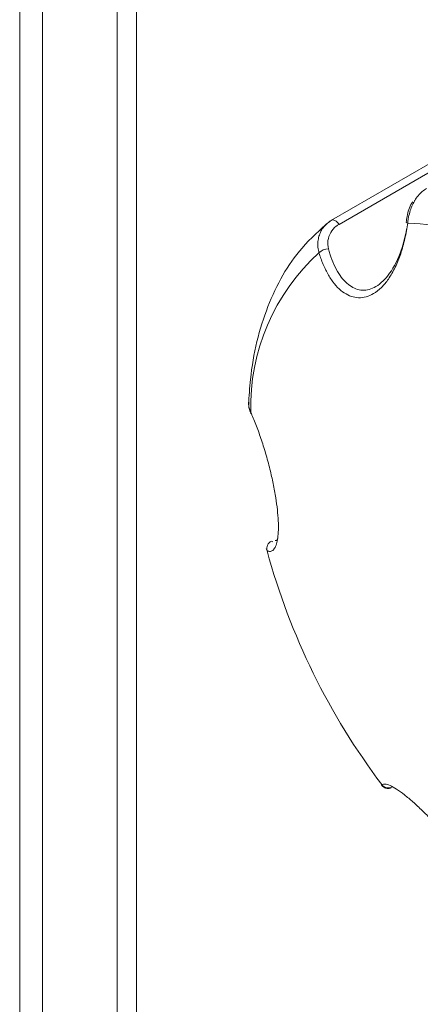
# Model space of a CAD drawing. Header units: millimetres. Extents: x -420 to 420, y -297 to 297.
# Tile 106 of 141: x 218.6 to 223.33, y 153.98 to 165.61. Entities that reach past the tile are written whole.
import ezdxf

# ---------------------------------------------------------------- set-up
doc = ezdxf.new("R2010")
doc.units = ezdxf.units.MM
doc.header["$MEASUREMENT"] = 0
doc.layers.add('layer 1', color=7, linetype='Continuous')

msp = doc.modelspace()

# ---------------------------------------------------------------- linework, layer by layer
at = {"layer": 'layer 1', "color": 7, "lineweight": 9}
for points in [[(218.597, 196.1239), (218.597, 196.1239), (218.597, 109.239), (218.597, 109.239)], [(218.8679, 195.8572), (218.8679, 195.8572), (218.8679, 109.3952), (218.8679, 109.3952)], [(219.7503, 190.9324), (219.7503, 190.9324), (219.7503, 148.4389), (219.7503, 148.4389)], [(219.9789, 190.8381), (219.9789, 190.8381), (219.9789, 148.5709), (219.9789, 148.5709)], [(222.2667, 174.6862), (222.2667, 174.6862), (256.9082, 154.6881), (256.9082, 154.6881)], [(224.6064, 164.5806), (224.6064, 164.5806), (222.2821, 163.2389), (222.2821, 163.2389)], [(224.6954, 164.5331), (224.6954, 164.5331), (222.371, 163.1913), (222.371, 163.1913)], [(222.2821, 163.2389), (222.2821, 163.2389), (222.2784, 163.2363), (222.2784, 163.2363)], [(225.3459, 162.3245), (224.7436, 162.8521), (223.9821, 163.1629), (223.1826, 163.2069)], [(222.2464, 162.9026), (222.2042, 162.9013), (222.1643, 162.8841), (222.1343, 162.8545)], [(222.1343, 162.8545), (221.6051, 162.3742), (221.3108, 161.688), (221.3276, 160.9735)], [(221.3276, 160.9735), (221.3263, 160.9661), (221.3274, 160.9583), (221.3305, 160.9515)], [(221.5733, 159.4481), (221.53, 159.4285), (221.5078, 159.3799), (221.5215, 159.3344)], [(221.5733, 159.4481), (221.5733, 159.4481), (221.5882, 159.4413), (221.5882, 159.4413)], [(221.5215, 159.3344), (221.5215, 159.3344), (221.51, 159.3579), (221.51, 159.3579)], [(221.5215, 159.3344), (221.7923, 158.3348), (222.2529, 157.3966), (222.8781, 156.5711)], [(222.8781, 156.5711), (222.9053, 156.532), (222.9578, 156.5203), (222.999, 156.544)]]:
    msp.add_open_spline(points, degree=3, dxfattribs=at)
for points, knots in [([(223.4061, 163.6154), (223.3883, 163.6038), (223.3706, 163.5923), (223.3541, 163.5783), (223.3541, 163.5783), (223.3371, 163.564), (223.3214, 163.547), (223.3062, 163.5293), (223.3062, 163.5293), (223.2916, 163.5119), (223.2774, 163.4934), (223.2663, 163.4722), (223.2663, 163.4722), (223.2652, 163.4698), (223.2641, 163.4675), (223.2628, 163.4651)], [0, 0, 0, 0, 0.2, 0.2, 0.2, 0.2, 0.4, 0.4, 0.4, 0.4, 0.6, 0.6, 0.6, 0.6, 1, 1, 1, 1]), ([(223.2628, 163.4651), (223.2523, 163.4455), (223.2419, 163.4261), (223.2327, 163.4052), (223.2327, 163.4052), (223.2229, 163.3829), (223.2147, 163.3592), (223.2079, 163.335), (223.2079, 163.335), (223.2007, 163.31), (223.1948, 163.2845), (223.1901, 163.2588), (223.1901, 163.2588), (223.1885, 163.2503), (223.1872, 163.2416), (223.1859, 163.2329), (223.1859, 163.2329), (223.1848, 163.2243), (223.1837, 163.2156), (223.1826, 163.2069)], [0, 0, 0, 0, 0.1666667, 0.1666667, 0.1666667, 0.1666667, 0.3333333, 0.3333333, 0.3333333, 0.3333333, 0.5, 0.5, 0.5, 0.5, 0.6666667, 0.6666667, 0.6666667, 0.6666667, 1, 1, 1, 1]), ([(223.2434, 163.4566), (223.2395, 163.4518), (223.2356, 163.4468), (223.2319, 163.4417), (223.2319, 163.4417), (223.2012, 163.3984), (223.184, 163.3407), (223.175, 163.2847), (223.175, 163.2847), (223.1713, 163.2618), (223.1689, 163.2392), (223.1667, 163.2167)], [0, 0, 0, 0, 0.25, 0.25, 0.25, 0.25, 0.5, 0.5, 0.5, 0.5, 1, 1, 1, 1]), ([(222.263, 163.228), (222.1488, 163.1272), (222.0347, 163.0263), (221.934, 162.9107), (221.934, 162.9107), (221.7641, 162.7159), (221.6324, 162.479), (221.5317, 162.2206), (221.5317, 162.2206), (221.428, 161.9553), (221.3568, 161.6673), (221.3244, 161.3582), (221.3244, 161.3582), (221.3141, 161.2596), (221.3076, 161.1589), (221.3013, 161.0581)], [0, 0, 0, 0, 0.2, 0.2, 0.2, 0.2, 0.4, 0.4, 0.4, 0.4, 0.6, 0.6, 0.6, 0.6, 1, 1, 1, 1]), ([(222.1343, 162.8545), (222.1294, 162.8763), (222.1246, 162.8981), (222.1221, 162.92), (222.1221, 162.92), (222.1197, 162.9423), (222.1199, 162.9649), (222.1221, 162.9869), (222.1221, 162.9869), (222.1244, 163.0083), (222.1282, 163.0294), (222.1342, 163.0497), (222.1342, 163.0497), (222.1401, 163.0704), (222.148, 163.0906), (222.1578, 163.1094), (222.1578, 163.1094), (222.1674, 163.1281), (222.1789, 163.1455), (222.1918, 163.1618), (222.1918, 163.1618), (222.205, 163.1786), (222.2198, 163.1939), (222.2362, 163.2071), (222.2362, 163.2071), (222.2495, 163.2178), (222.2639, 163.227), (222.2784, 163.2363)], [0, 0, 0, 0, 0.125, 0.125, 0.125, 0.125, 0.25, 0.25, 0.25, 0.25, 0.375, 0.375, 0.375, 0.375, 0.5, 0.5, 0.5, 0.5, 0.625, 0.625, 0.625, 0.625, 0.75, 0.75, 0.75, 0.75, 1, 1, 1, 1]), ([(222.371, 163.1913), (222.371, 163.1913), (222.3604, 163.206), (222.3604, 163.206), (222.3604, 163.206), (222.3604, 163.206), (222.3486, 163.2189), (222.3486, 163.2189), (222.3486, 163.2189), (222.3486, 163.2189), (222.336, 163.2292), (222.336, 163.2292), (222.336, 163.2292), (222.336, 163.2292), (222.3231, 163.237), (222.3231, 163.237), (222.3231, 163.237), (222.3231, 163.237), (222.3103, 163.2416), (222.3103, 163.2416), (222.3103, 163.2416), (222.3103, 163.2416), (222.2983, 163.2431), (222.2983, 163.2431), (222.2983, 163.2431), (222.2983, 163.2431), (222.2876, 163.2413), (222.2876, 163.2413), (222.2876, 163.2413), (222.2876, 163.2413), (222.2821, 163.2389), (222.2821, 163.2389)], [0, 0, 0, 0, 0.1111111, 0.1111111, 0.1111111, 0.1111111, 0.2222222, 0.2222222, 0.2222222, 0.2222222, 0.3333333, 0.3333333, 0.3333333, 0.3333333, 0.4444444, 0.4444444, 0.4444444, 0.4444444, 0.5555556, 0.5555556, 0.5555556, 0.5555556, 0.6666667, 0.6666667, 0.6666667, 0.6666667, 0.7777778, 0.7777778, 0.7777778, 0.7777778, 1, 1, 1, 1]), ([(223.1826, 163.2069), (223.1728, 163.1449), (223.163, 163.0828), (223.1498, 163.0226), (223.1498, 163.0226), (223.1363, 162.9608), (223.1193, 162.9009), (223.0999, 162.8438), (223.0999, 162.8438), (223.0811, 162.7881), (223.0598, 162.7351), (223.036, 162.6855), (223.036, 162.6855), (223.0114, 162.6343), (222.9842, 162.587), (222.9548, 162.5449), (222.9548, 162.5449), (222.9289, 162.5077), (222.9014, 162.4744), (222.8725, 162.4458), (222.8725, 162.4458), (222.8426, 162.4162), (222.8113, 162.3914), (222.779, 162.3722), (222.779, 162.3722), (222.7507, 162.3554), (222.7217, 162.343), (222.6925, 162.3348), (222.6925, 162.3348), (222.6622, 162.3265), (222.6317, 162.323), (222.6015, 162.3241), (222.6015, 162.3241), (222.5729, 162.3254), (222.5446, 162.3308), (222.5168, 162.34), (222.5168, 162.34), (222.4884, 162.3496), (222.4603, 162.3637), (222.4333, 162.3814), (222.4333, 162.3814), (222.4059, 162.3994), (222.3797, 162.4214), (222.3545, 162.4469), (222.3545, 162.4469), (222.3286, 162.4731), (222.3042, 162.5029), (222.2813, 162.5362), (222.2813, 162.5362), (222.2569, 162.5711), (222.2344, 162.6099), (222.2135, 162.6515), (222.2135, 162.6515), (222.1922, 162.694), (222.173, 162.7397), (222.156, 162.7881), (222.156, 162.7881), (222.1484, 162.8098), (222.1414, 162.8321), (222.1343, 162.8545)], [0, 0, 0, 0, 0.0625, 0.0625, 0.0625, 0.0625, 0.125, 0.125, 0.125, 0.125, 0.1875, 0.1875, 0.1875, 0.1875, 0.25, 0.25, 0.25, 0.25, 0.3125, 0.3125, 0.3125, 0.3125, 0.375, 0.375, 0.375, 0.375, 0.4375, 0.4375, 0.4375, 0.4375, 0.5, 0.5, 0.5, 0.5, 0.5625, 0.5625, 0.5625, 0.5625, 0.625, 0.625, 0.625, 0.625, 0.6875, 0.6875, 0.6875, 0.6875, 0.75, 0.75, 0.75, 0.75, 0.8125, 0.8125, 0.8125, 0.8125, 0.875, 0.875, 0.875, 0.875, 1, 1, 1, 1]), ([(222.371, 163.1913), (222.3593, 163.184), (222.3479, 163.1766), (222.3372, 163.1682), (222.3372, 163.1682), (222.3111, 163.1481), (222.2896, 163.1222), (222.2726, 163.093), (222.2726, 163.093), (222.2564, 163.0647), (222.2443, 163.0333), (222.2408, 163.0006), (222.2408, 163.0006), (222.2373, 162.9688), (222.2418, 162.9357), (222.2464, 162.9026)], [0, 0, 0, 0, 0.2, 0.2, 0.2, 0.2, 0.4, 0.4, 0.4, 0.4, 0.6, 0.6, 0.6, 0.6, 1, 1, 1, 1]), ([(222.2464, 162.9026), (222.2519, 162.8821), (222.2577, 162.8615), (222.2638, 162.8416), (222.2638, 162.8416), (222.2906, 162.7539), (222.3261, 162.675), (222.3682, 162.6094), (222.3682, 162.6094), (222.4068, 162.5495), (222.451, 162.5005), (222.4995, 162.4667), (222.4995, 162.4667), (222.5459, 162.4343), (222.5962, 162.4156), (222.6479, 162.4132), (222.6479, 162.4132), (222.701, 162.4106), (222.7555, 162.4252), (222.8076, 162.4563), (222.8076, 162.4563), (222.8651, 162.4907), (222.9199, 162.5452), (222.9694, 162.6138), (222.9694, 162.6138), (223.0241, 162.6896), (223.0726, 162.7828), (223.1073, 162.8874), (223.1073, 162.8874), (223.1332, 162.9654), (223.1515, 163.0501), (223.1698, 163.1346)], [0, 0, 0, 0, 0.1111111, 0.1111111, 0.1111111, 0.1111111, 0.2222222, 0.2222222, 0.2222222, 0.2222222, 0.3333333, 0.3333333, 0.3333333, 0.3333333, 0.4444444, 0.4444444, 0.4444444, 0.4444444, 0.5555556, 0.5555556, 0.5555556, 0.5555556, 0.6666667, 0.6666667, 0.6666667, 0.6666667, 0.7777778, 0.7777778, 0.7777778, 0.7777778, 1, 1, 1, 1]), ([(223.1632, 163.2172), (223.1632, 163.2172), (223.163, 163.217), (223.163, 163.217), (223.163, 163.217), (223.163, 163.217), (223.1633, 163.2148), (223.1633, 163.2148), (223.1633, 163.2148), (223.1633, 163.2148), (223.1668, 163.2124), (223.1668, 163.2124), (223.1668, 163.2124), (223.1668, 163.2124), (223.1733, 163.2098), (223.1733, 163.2098), (223.1733, 163.2098), (223.1733, 163.2098), (223.1826, 163.2069), (223.1826, 163.2069)], [0, 0, 0, 0, 0.1666667, 0.1666667, 0.1666667, 0.1666667, 0.3333333, 0.3333333, 0.3333333, 0.3333333, 0.5, 0.5, 0.5, 0.5, 0.6666667, 0.6666667, 0.6666667, 0.6666667, 1, 1, 1, 1]), ([(221.3054, 161.1121), (221.3054, 161.1121), (221.3054, 161.1119), (221.3054, 161.1119), (221.3054, 161.1119), (221.3034, 161.1042), (221.303, 161.0958), (221.3026, 161.0877), (221.3026, 161.0877), (221.3024, 161.0794), (221.3024, 161.0711), (221.303, 161.0628), (221.303, 161.0628), (221.3035, 161.0541), (221.3048, 161.0454), (221.3065, 161.0365), (221.3065, 161.0365), (221.3083, 161.0276), (221.3106, 161.0188), (221.3133, 161.0097), (221.3133, 161.0097), (221.3154, 161.0038), (221.3174, 160.9977), (221.3198, 160.9918), (221.3198, 160.9918), (221.3222, 160.9857), (221.3248, 160.9796), (221.3276, 160.9735)], [0, 0, 0, 0, 0.125, 0.125, 0.125, 0.125, 0.25, 0.25, 0.25, 0.25, 0.375, 0.375, 0.375, 0.375, 0.5, 0.5, 0.5, 0.5, 0.625, 0.625, 0.625, 0.625, 0.75, 0.75, 0.75, 0.75, 1, 1, 1, 1]), ([(221.3074, 161.0805), (221.3056, 161.0705), (221.3039, 161.0605), (221.3035, 161.0505), (221.3035, 161.0505), (221.3026, 161.018), (221.3174, 160.9851), (221.3322, 160.9524)], [0, 0, 0, 0, 0.3333333, 0.3333333, 0.3333333, 0.3333333, 1, 1, 1, 1]), ([(221.3276, 160.9735), (221.3475, 160.9261), (221.3677, 160.8788), (221.3877, 160.828), (221.3877, 160.828), (221.4082, 160.7756), (221.4283, 160.7194), (221.4479, 160.6612), (221.4479, 160.6612), (221.4672, 160.6046), (221.4856, 160.546), (221.5034, 160.486), (221.5034, 160.486), (221.5217, 160.4238), (221.5389, 160.3602), (221.5548, 160.2965), (221.5548, 160.2965), (221.5686, 160.2403), (221.5814, 160.1841), (221.5929, 160.1284), (221.5929, 160.1284), (221.6047, 160.0707), (221.615, 160.0138), (221.6237, 159.9589), (221.6237, 159.9589), (221.6313, 159.9105), (221.6376, 159.8635), (221.6424, 159.8188), (221.6424, 159.8188), (221.6474, 159.7725), (221.6509, 159.7285), (221.6529, 159.6875), (221.6529, 159.6875), (221.6546, 159.6489), (221.6552, 159.6128), (221.6542, 159.5797), (221.6542, 159.5797), (221.6533, 159.5459), (221.6511, 159.515), (221.6474, 159.4875), (221.6474, 159.4875), (221.6437, 159.4599), (221.6387, 159.4357), (221.6324, 159.415), (221.6324, 159.415), (221.6261, 159.3939), (221.6186, 159.3766), (221.6099, 159.3632), (221.6099, 159.3632), (221.6006, 159.349), (221.5901, 159.339), (221.5786, 159.3331), (221.5786, 159.3331), (221.567, 159.327), (221.5542, 159.3252), (221.5404, 159.3283), (221.5404, 159.3283), (221.5343, 159.3296), (221.528, 159.332), (221.5215, 159.3344)], [0, 0, 0, 0, 0.0625, 0.0625, 0.0625, 0.0625, 0.125, 0.125, 0.125, 0.125, 0.1875, 0.1875, 0.1875, 0.1875, 0.25, 0.25, 0.25, 0.25, 0.3125, 0.3125, 0.3125, 0.3125, 0.375, 0.375, 0.375, 0.375, 0.4375, 0.4375, 0.4375, 0.4375, 0.5, 0.5, 0.5, 0.5, 0.5625, 0.5625, 0.5625, 0.5625, 0.625, 0.625, 0.625, 0.625, 0.6875, 0.6875, 0.6875, 0.6875, 0.75, 0.75, 0.75, 0.75, 0.8125, 0.8125, 0.8125, 0.8125, 0.875, 0.875, 0.875, 0.875, 1, 1, 1, 1]), ([(221.6176, 159.4559), (221.6273, 159.4546), (221.6369, 159.4535), (221.6424, 159.4679), (221.6424, 159.4679), (221.6443, 159.4729), (221.6457, 159.4799), (221.6472, 159.4867)], [0, 0, 0, 0, 0.3333333, 0.3333333, 0.3333333, 0.3333333, 1, 1, 1, 1]), ([(222.8785, 156.5652), (222.8768, 156.5652), (222.8749, 156.5652), (222.8744, 156.5656), (222.8744, 156.5656), (222.8731, 156.5665), (222.8757, 156.5687), (222.8781, 156.5711)], [0, 0, 0, 0, 0.3333333, 0.3333333, 0.3333333, 0.3333333, 1, 1, 1, 1]), ([(222.876, 156.5638), (222.8773, 156.5615), (222.8786, 156.5593), (222.8801, 156.5571), (222.8801, 156.5571), (222.8853, 156.5497), (222.8932, 156.5442), (222.9012, 156.5397), (222.9012, 156.5397), (222.908, 156.5358), (222.9151, 156.5325), (222.9221, 156.5303), (222.9221, 156.5303), (222.9284, 156.5283), (222.9348, 156.527), (222.9406, 156.5264), (222.9406, 156.5264), (222.9461, 156.5259), (222.9513, 156.5257), (222.9559, 156.5259), (222.9559, 156.5259), (222.962, 156.5259), (222.9672, 156.5264), (222.9722, 156.5273), (222.9722, 156.5273), (222.9779, 156.5283), (222.9833, 156.5297), (222.9886, 156.5314)], [0, 0, 0, 0, 0.125, 0.125, 0.125, 0.125, 0.25, 0.25, 0.25, 0.25, 0.375, 0.375, 0.375, 0.375, 0.5, 0.5, 0.5, 0.5, 0.625, 0.625, 0.625, 0.625, 0.75, 0.75, 0.75, 0.75, 1, 1, 1, 1]), ([(222.8781, 156.5711), (222.8892, 156.5748), (222.9003, 156.5787), (222.9154, 156.5776), (222.9154, 156.5776), (222.9311, 156.5765), (222.9511, 156.5704), (222.974, 156.5601), (222.974, 156.5601), (222.9966, 156.5501), (223.0219, 156.5362), (223.0502, 156.5181), (223.0502, 156.5181), (223.0794, 156.4994), (223.1119, 156.4761), (223.1469, 156.4488), (223.1469, 156.4488), (223.1778, 156.4245), (223.2107, 156.3972), (223.245, 156.3667), (223.245, 156.3667), (223.2807, 156.3353), (223.3181, 156.3005), (223.3563, 156.2632), (223.3563, 156.2632), (223.39, 156.2302), (223.4244, 156.1953), (223.4591, 156.1589), (223.4591, 156.1589), (223.4948, 156.1214), (223.5309, 156.0822), (223.5667, 156.042), (223.5667, 156.042), (223.6004, 156.0041), (223.6338, 155.9655), (223.6666, 155.9263), (223.6666, 155.9263), (223.7002, 155.8862), (223.7331, 155.8457), (223.7649, 155.8054), (223.7649, 155.8054), (223.7971, 155.7646), (223.8283, 155.7241), (223.8579, 155.6841), (223.8579, 155.6841), (223.8882, 155.6431), (223.9172, 155.603), (223.9444, 155.5638), (223.9444, 155.5638), (223.9731, 155.5224), (224.0001, 155.4823), (224.0248, 155.4436), (224.0248, 155.4436), (224.0502, 155.4041), (224.0735, 155.3663), (224.094, 155.331), (224.094, 155.331), (224.103, 155.3151), (224.1117, 155.2998), (224.1204, 155.2844)], [0, 0, 0, 0, 0.0625, 0.0625, 0.0625, 0.0625, 0.125, 0.125, 0.125, 0.125, 0.1875, 0.1875, 0.1875, 0.1875, 0.25, 0.25, 0.25, 0.25, 0.3125, 0.3125, 0.3125, 0.3125, 0.375, 0.375, 0.375, 0.375, 0.4375, 0.4375, 0.4375, 0.4375, 0.5, 0.5, 0.5, 0.5, 0.5625, 0.5625, 0.5625, 0.5625, 0.625, 0.625, 0.625, 0.625, 0.6875, 0.6875, 0.6875, 0.6875, 0.75, 0.75, 0.75, 0.75, 0.8125, 0.8125, 0.8125, 0.8125, 0.875, 0.875, 0.875, 0.875, 1, 1, 1, 1])]:
    msp.add_open_spline(points, degree=3, knots=knots, dxfattribs=at)

doc.saveas('drawing.dxf')
